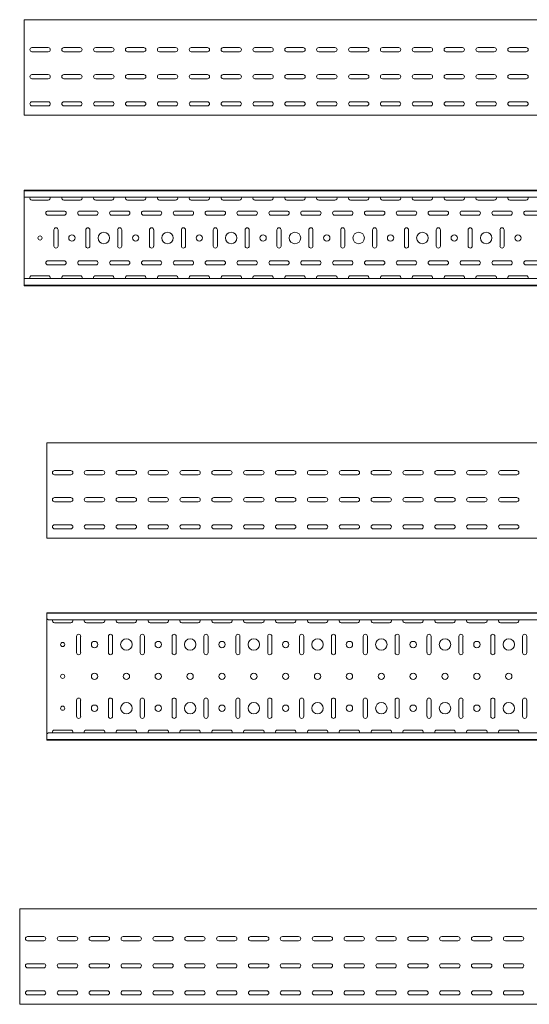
# Model space of a CAD drawing. Header units: millimetres. Extents: x -794 to 3872, y -6969 to -947.
# Tile 14 of 19: x 825 to 1625, y -2492 to -947. Entities that reach past the tile are written whole.
import ezdxf

# ---------------------------------------------------------------- set-up
doc = ezdxf.new("R2010")
doc.units = ezdxf.units.MM

msp = doc.modelspace()

# ---------------------------------------------------------------- linework, layer by layer
at = {"color": 7, "linetype": 'Continuous', "lineweight": 15}
for p, q in [((3832.4, -946.7), (832.4, -946.7)), ((832.4, -953.3), (832.4, -946.7)), ((832.4, -955.7), (832.4, -953.3)), ((832.4, -959.2), (832.4, -955.7)), ((832.4, -961), (832.4, -959.2)), ((832.4, -1094), (832.4, -961)), ((844.7, -990.4), (870.2, -990.4)), ((870.2, -996.9), (844.7, -996.9)), ((894.7, -990.4), (920.2, -990.4)), ((920.2, -996.9), (894.7, -996.9)), ((944.7, -990.4), (970.2, -990.4)), ((970.2, -996.9), (944.7, -996.9)), ((994.7, -990.4), (1020.2, -990.4)), ((1020.2, -996.9), (994.7, -996.9)), ((1044.7, -990.4), (1070.2, -990.4)), ((1070.2, -996.9), (1044.7, -996.9)), ((1094.7, -990.4), (1120.2, -990.4)), ((1120.2, -996.9), (1094.7, -996.9)), ((1144.7, -990.4), (1170.2, -990.4)), ((1170.2, -996.9), (1144.7, -996.9)), ((1194.7, -990.4), (1220.2, -990.4)), ((1220.2, -996.9), (1194.7, -996.9)), ((1244.7, -990.4), (1270.2, -990.4)), ((1270.2, -996.9), (1244.7, -996.9)), ((1294.7, -990.4), (1320.2, -990.4)), ((1320.2, -996.9), (1294.7, -996.9)), ((1344.7, -990.4), (1370.2, -990.4)), ((1370.2, -996.9), (1344.7, -996.9)), ((1394.7, -990.4), (1420.2, -990.4)), ((1420.2, -996.9), (1394.7, -996.9)), ((1444.7, -990.4), (1470.2, -990.4)), ((1470.2, -996.9), (1444.7, -996.9)), ((1494.7, -990.4), (1520.2, -990.4)), ((1520.2, -996.9), (1494.7, -996.9)), ((1544.7, -990.4), (1570.2, -990.4)), ((1570.2, -996.9), (1544.7, -996.9)), ((1594.7, -990.4), (1620.2, -990.4)), ((1620.2, -996.9), (1594.7, -996.9)), ((844.7, -1032.9), (870.2, -1032.9)), ((894.7, -1032.9), (920.2, -1032.9)), ((944.7, -1032.9), (970.2, -1032.9)), ((994.7, -1032.9), (1020.2, -1032.9)), ((1044.7, -1032.9), (1070.2, -1032.9)), ((1094.7, -1032.9), (1120.2, -1032.9)), ((1144.7, -1032.9), (1170.2, -1032.9)), ((1194.7, -1032.9), (1220.2, -1032.9)), ((1244.7, -1032.9), (1270.2, -1032.9)), ((1294.7, -1032.9), (1320.2, -1032.9)), ((1344.7, -1032.9), (1370.2, -1032.9)), ((1394.7, -1032.9), (1420.2, -1032.9)), ((1444.7, -1032.9), (1470.2, -1032.9)), ((1494.7, -1032.9), (1520.2, -1032.9)), ((1544.7, -1032.9), (1570.2, -1032.9)), ((1594.7, -1032.9), (1620.2, -1032.9)), ((870.2, -1039.4), (844.7, -1039.4)), ((920.2, -1039.4), (894.7, -1039.4)), ((970.2, -1039.4), (944.7, -1039.4)), ((1020.2, -1039.4), (994.7, -1039.4)), ((1070.2, -1039.4), (1044.7, -1039.4)), ((1120.2, -1039.4), (1094.7, -1039.4)), ((1170.2, -1039.4), (1144.7, -1039.4)), ((1220.2, -1039.4), (1194.7, -1039.4)), ((1270.2, -1039.4), (1244.7, -1039.4)), ((1320.2, -1039.4), (1294.7, -1039.4)), ((1370.2, -1039.4), (1344.7, -1039.4)), ((1420.2, -1039.4), (1394.7, -1039.4)), ((1470.2, -1039.4), (1444.7, -1039.4)), ((1520.2, -1039.4), (1494.7, -1039.4)), ((1570.2, -1039.4), (1544.7, -1039.4)), ((1620.2, -1039.4), (1594.7, -1039.4)), ((844.7, -1075.4), (870.2, -1075.4)), ((870.2, -1081.9), (844.7, -1081.9)), ((894.7, -1075.4), (920.2, -1075.4)), ((920.2, -1081.9), (894.7, -1081.9)), ((944.7, -1075.4), (970.2, -1075.4)), ((970.2, -1081.9), (944.7, -1081.9)), ((994.7, -1075.4), (1020.2, -1075.4)), ((1020.2, -1081.9), (994.7, -1081.9)), ((1044.7, -1075.4), (1070.2, -1075.4)), ((1070.2, -1081.9), (1044.7, -1081.9)), ((1094.7, -1075.4), (1120.2, -1075.4)), ((1120.2, -1081.9), (1094.7, -1081.9)), ((1144.7, -1075.4), (1170.2, -1075.4)), ((1170.2, -1081.9), (1144.7, -1081.9)), ((1194.7, -1075.4), (1220.2, -1075.4)), ((1220.2, -1081.9), (1194.7, -1081.9)), ((1244.7, -1075.4), (1270.2, -1075.4)), ((1270.2, -1081.9), (1244.7, -1081.9)), ((1294.7, -1075.4), (1320.2, -1075.4)), ((1320.2, -1081.9), (1294.7, -1081.9)), ((1344.7, -1075.4), (1370.2, -1075.4)), ((1370.2, -1081.9), (1344.7, -1081.9)), ((1394.7, -1075.4), (1420.2, -1075.4)), ((1420.2, -1081.9), (1394.7, -1081.9)), ((1444.7, -1075.4), (1470.2, -1075.4)), ((1470.2, -1081.9), (1444.7, -1081.9)), ((1494.7, -1075.4), (1520.2, -1075.4)), ((1520.2, -1081.9), (1494.7, -1081.9)), ((1544.7, -1075.4), (1570.2, -1075.4)), ((1570.2, -1081.9), (1544.7, -1081.9)), ((1594.7, -1075.4), (1620.2, -1075.4)), ((1620.2, -1081.9), (1594.7, -1081.9)), ((832.4, -1096.7), (832.4, -1094)), ((3832.4, -1096.7), (832.4, -1096.7)), ((3832.4, -1214.3), (832.4, -1214.3)), ((832.4, -1215.3), (832.4, -1214.3)), ((3832.4, -1215.3), (832.4, -1215.3)), ((832.4, -1223.7), (832.4, -1215.3)), ((832.4, -1225.5), (832.4, -1223.7)), ((3832.4, -1225.5), (832.4, -1225.5)), ((832.4, -1225.5), (832.4, -1353.1)), ((844.7, -1230), (870.2, -1230)), ((894.7, -1230), (920.2, -1230)), ((944.7, -1230), (970.2, -1230)), ((994.7, -1230), (1020.2, -1230)), ((1044.7, -1230), (1070.2, -1230)), ((1094.7, -1230), (1120.2, -1230)), ((1144.7, -1230), (1170.2, -1230)), ((1194.7, -1230), (1220.2, -1230)), ((1244.7, -1230), (1270.2, -1230)), ((1294.7, -1230), (1320.2, -1230)), ((1344.7, -1230), (1370.2, -1230)), ((1394.7, -1230), (1420.2, -1230)), ((1444.7, -1230), (1470.2, -1230)), ((1494.7, -1230), (1520.2, -1230)), ((1544.7, -1230), (1570.2, -1230)), ((1594.7, -1230), (1620.2, -1230)), ((895.2, -1247), (869.7, -1247)), ((945.2, -1247), (919.7, -1247)), ((995.2, -1247), (969.7, -1247)), ((1045.2, -1247), (1019.7, -1247)), ((1095.2, -1247), (1069.7, -1247)), ((1145.2, -1247), (1119.7, -1247)), ((1195.2, -1247), (1169.7, -1247)), ((1245.2, -1247), (1219.7, -1247)), ((1295.2, -1247), (1269.7, -1247)), ((1345.2, -1247), (1319.7, -1247)), ((1395.2, -1247), (1369.7, -1247)), ((1445.2, -1247), (1419.7, -1247)), ((1495.2, -1247), (1469.7, -1247)), ((1545.2, -1247), (1519.7, -1247)), ((1595.2, -1247), (1569.7, -1247)), ((1645.2, -1247), (1619.7, -1247)), ((869.7, -1253.5), (895.2, -1253.5)), ((919.7, -1253.5), (945.2, -1253.5)), ((969.7, -1253.5), (995.2, -1253.5)), ((1019.7, -1253.5), (1045.2, -1253.5)), ((1069.7, -1253.5), (1095.2, -1253.5)), ((1119.7, -1253.5), (1145.2, -1253.5)), ((1169.7, -1253.5), (1195.2, -1253.5)), ((1219.7, -1253.5), (1245.2, -1253.5)), ((1269.7, -1253.5), (1295.2, -1253.5)), ((1319.7, -1253.5), (1345.2, -1253.5)), ((1369.7, -1253.5), (1395.2, -1253.5)), ((1419.7, -1253.5), (1445.2, -1253.5)), ((1469.7, -1253.5), (1495.2, -1253.5)), ((1519.7, -1253.5), (1545.2, -1253.5)), ((1569.7, -1253.5), (1595.2, -1253.5)), ((1619.7, -1253.5), (1645.2, -1253.5)), ((879.2, -1276.5), (879.2, -1302)), ((885.7, -1302), (885.7, -1276.5)), ((929.2, -1276.5), (929.2, -1302)), ((935.7, -1302), (935.7, -1276.5)), ((979.2, -1276.5), (979.2, -1302)), ((985.7, -1302), (985.7, -1276.5)), ((1029.2, -1276.5), (1029.2, -1302)), ((1035.7, -1302), (1035.7, -1276.5)), ((1079.2, -1276.5), (1079.2, -1302)), ((1085.7, -1302), (1085.7, -1276.5)), ((1129.2, -1276.5), (1129.2, -1302)), ((1135.7, -1302), (1135.7, -1276.5)), ((1179.2, -1276.5), (1179.2, -1302)), ((1185.7, -1302), (1185.7, -1276.5)), ((1229.2, -1276.5), (1229.2, -1302)), ((1235.7, -1302), (1235.7, -1276.5)), ((1279.2, -1276.5), (1279.2, -1302)), ((1285.7, -1302), (1285.7, -1276.5)), ((1329.2, -1276.5), (1329.2, -1302)), ((1335.7, -1302), (1335.7, -1276.5)), ((1379.2, -1276.5), (1379.2, -1302)), ((1385.7, -1302), (1385.7, -1276.5)), ((1429.2, -1276.5), (1429.2, -1302)), ((1435.7, -1302), (1435.7, -1276.5)), ((1479.2, -1276.5), (1479.2, -1302)), ((1485.7, -1302), (1485.7, -1276.5)), ((1529.2, -1276.5), (1529.2, -1302)), ((1535.7, -1302), (1535.7, -1276.5)), ((1579.2, -1276.5), (1579.2, -1302)), ((1585.7, -1302), (1585.7, -1276.5)), ((895.2, -1325), (869.7, -1325)), ((945.2, -1325), (919.7, -1325)), ((995.2, -1325), (969.7, -1325)), ((1045.2, -1325), (1019.7, -1325)), ((1095.2, -1325), (1069.7, -1325)), ((1145.2, -1325), (1119.7, -1325)), ((1195.2, -1325), (1169.7, -1325)), ((1245.2, -1325), (1219.7, -1325)), ((1295.2, -1325), (1269.7, -1325)), ((1345.2, -1325), (1319.7, -1325)), ((1395.2, -1325), (1369.7, -1325)), ((1445.2, -1325), (1419.7, -1325)), ((1495.2, -1325), (1469.7, -1325)), ((1545.2, -1325), (1519.7, -1325)), ((1595.2, -1325), (1569.7, -1325)), ((1645.2, -1325), (1619.7, -1325)), ((869.7, -1331.5), (895.2, -1331.5)), ((919.7, -1331.5), (945.2, -1331.5)), ((969.7, -1331.5), (995.2, -1331.5)), ((1019.7, -1331.5), (1045.2, -1331.5)), ((1069.7, -1331.5), (1095.2, -1331.5)), ((1119.7, -1331.5), (1145.2, -1331.5)), ((1169.7, -1331.5), (1195.2, -1331.5)), ((1219.7, -1331.5), (1245.2, -1331.5)), ((1269.7, -1331.5), (1295.2, -1331.5)), ((1319.7, -1331.5), (1345.2, -1331.5)), ((1369.7, -1331.5), (1395.2, -1331.5)), ((1419.7, -1331.5), (1445.2, -1331.5)), ((1469.7, -1331.5), (1495.2, -1331.5)), ((1519.7, -1331.5), (1545.2, -1331.5)), ((1569.7, -1331.5), (1595.2, -1331.5)), ((1619.7, -1331.5), (1645.2, -1331.5)), ((3832.4, -1353.1), (832.4, -1353.1)), ((832.4, -1354.8), (832.4, -1353.1)), ((832.4, -1363.3), (832.4, -1354.8)), ((870.2, -1348.5), (844.7, -1348.5)), ((920.2, -1348.5), (894.7, -1348.5)), ((970.2, -1348.5), (944.7, -1348.5)), ((1020.2, -1348.5), (994.7, -1348.5)), ((1070.2, -1348.5), (1044.7, -1348.5)), ((1120.2, -1348.5), (1094.7, -1348.5)), ((1170.2, -1348.5), (1144.7, -1348.5)), ((1220.2, -1348.5), (1194.7, -1348.5)), ((1270.2, -1348.5), (1244.7, -1348.5)), ((1320.2, -1348.5), (1294.7, -1348.5)), ((1370.2, -1348.5), (1344.7, -1348.5)), ((1420.2, -1348.5), (1394.7, -1348.5)), ((1470.2, -1348.5), (1444.7, -1348.5)), ((1520.2, -1348.5), (1494.7, -1348.5)), ((1570.2, -1348.5), (1544.7, -1348.5)), ((1620.2, -1348.5), (1594.7, -1348.5)), ((832.4, -1363.3), (3832.4, -1363.3)), ((832.4, -1364.3), (832.4, -1363.3)), ((3832.4, -1364.3), (832.4, -1364.3)), ((3867.9, -1610.7), (867.9, -1610.7)), ((867.9, -1617.3), (867.9, -1610.7)), ((867.9, -1619.7), (867.9, -1617.3)), ((867.9, -1623.3), (867.9, -1619.7)), ((867.9, -1625), (867.9, -1623.3)), ((867.9, -1758), (867.9, -1625)), ((880.1, -1654.4), (905.6, -1654.4)), ((905.6, -1660.9), (880.1, -1660.9)), ((930.1, -1654.4), (955.6, -1654.4)), ((955.6, -1660.9), (930.1, -1660.9)), ((980.1, -1654.4), (1005.6, -1654.4)), ((1005.6, -1660.9), (980.1, -1660.9)), ((1030.1, -1654.4), (1055.6, -1654.4)), ((1055.6, -1660.9), (1030.1, -1660.9)), ((1080.1, -1654.4), (1105.6, -1654.4)), ((1105.6, -1660.9), (1080.1, -1660.9)), ((1130.1, -1654.4), (1155.6, -1654.4)), ((1155.6, -1660.9), (1130.1, -1660.9)), ((1180.1, -1654.4), (1205.6, -1654.4)), ((1205.6, -1660.9), (1180.1, -1660.9)), ((1230.1, -1654.4), (1255.6, -1654.4)), ((1255.6, -1660.9), (1230.1, -1660.9)), ((1280.1, -1654.4), (1305.6, -1654.4)), ((1305.6, -1660.9), (1280.1, -1660.9)), ((1330.1, -1654.4), (1355.6, -1654.4)), ((1355.6, -1660.9), (1330.1, -1660.9)), ((1380.1, -1654.4), (1405.6, -1654.4)), ((1405.6, -1660.9), (1380.1, -1660.9)), ((1430.1, -1654.4), (1455.6, -1654.4)), ((1455.6, -1660.9), (1430.1, -1660.9)), ((1480.1, -1654.4), (1505.6, -1654.4)), ((1505.6, -1660.9), (1480.1, -1660.9)), ((1530.1, -1654.4), (1555.6, -1654.4)), ((1555.6, -1660.9), (1530.1, -1660.9)), ((1580.1, -1654.4), (1605.6, -1654.4)), ((1605.6, -1660.9), (1580.1, -1660.9)), ((880.1, -1696.9), (905.6, -1696.9)), ((930.1, -1696.9), (955.6, -1696.9)), ((980.1, -1696.9), (1005.6, -1696.9)), ((1030.1, -1696.9), (1055.6, -1696.9)), ((1080.1, -1696.9), (1105.6, -1696.9)), ((1130.1, -1696.9), (1155.6, -1696.9)), ((1180.1, -1696.9), (1205.6, -1696.9)), ((1230.1, -1696.9), (1255.6, -1696.9)), ((1280.1, -1696.9), (1305.6, -1696.9)), ((1330.1, -1696.9), (1355.6, -1696.9)), ((1380.1, -1696.9), (1405.6, -1696.9)), ((1430.1, -1696.9), (1455.6, -1696.9)), ((1480.1, -1696.9), (1505.6, -1696.9)), ((1530.1, -1696.9), (1555.6, -1696.9)), ((1580.1, -1696.9), (1605.6, -1696.9)), ((905.6, -1703.4), (880.1, -1703.4)), ((955.6, -1703.4), (930.1, -1703.4)), ((1005.6, -1703.4), (980.1, -1703.4)), ((1055.6, -1703.4), (1030.1, -1703.4)), ((1105.6, -1703.4), (1080.1, -1703.4)), ((1155.6, -1703.4), (1130.1, -1703.4)), ((1205.6, -1703.4), (1180.1, -1703.4)), ((1255.6, -1703.4), (1230.1, -1703.4)), ((1305.6, -1703.4), (1280.1, -1703.4)), ((1355.6, -1703.4), (1330.1, -1703.4)), ((1405.6, -1703.4), (1380.1, -1703.4)), ((1455.6, -1703.4), (1430.1, -1703.4)), ((1505.6, -1703.4), (1480.1, -1703.4)), ((1555.6, -1703.4), (1530.1, -1703.4)), ((1605.6, -1703.4), (1580.1, -1703.4)), ((880.1, -1739.4), (905.6, -1739.4)), ((905.6, -1745.9), (880.1, -1745.9)), ((930.1, -1739.4), (955.6, -1739.4)), ((955.6, -1745.9), (930.1, -1745.9)), ((980.1, -1739.4), (1005.6, -1739.4)), ((1005.6, -1745.9), (980.1, -1745.9)), ((1030.1, -1739.4), (1055.6, -1739.4)), ((1055.6, -1745.9), (1030.1, -1745.9)), ((1080.1, -1739.4), (1105.6, -1739.4)), ((1105.6, -1745.9), (1080.1, -1745.9)), ((1130.1, -1739.4), (1155.6, -1739.4)), ((1155.6, -1745.9), (1130.1, -1745.9)), ((1180.1, -1739.4), (1205.6, -1739.4)), ((1205.6, -1745.9), (1180.1, -1745.9)), ((1230.1, -1739.4), (1255.6, -1739.4)), ((1255.6, -1745.9), (1230.1, -1745.9)), ((1280.1, -1739.4), (1305.6, -1739.4)), ((1305.6, -1745.9), (1280.1, -1745.9)), ((1330.1, -1739.4), (1355.6, -1739.4)), ((1355.6, -1745.9), (1330.1, -1745.9)), ((1380.1, -1739.4), (1405.6, -1739.4)), ((1405.6, -1745.9), (1380.1, -1745.9)), ((1430.1, -1739.4), (1455.6, -1739.4)), ((1455.6, -1745.9), (1430.1, -1745.9)), ((1480.1, -1739.4), (1505.6, -1739.4)), ((1505.6, -1745.9), (1480.1, -1745.9)), ((1530.1, -1739.4), (1555.6, -1739.4)), ((1555.6, -1745.9), (1530.1, -1745.9)), ((1580.1, -1739.4), (1605.6, -1739.4)), ((1605.6, -1745.9), (1580.1, -1745.9)), ((867.9, -1760.7), (867.9, -1758)), ((3867.9, -1760.7), (867.9, -1760.7)), ((3867.9, -1877.5), (867.9, -1877.5)), ((867.9, -1878.5), (867.9, -1877.5)), ((3867.9, -1878.5), (867.9, -1878.5)), ((867.9, -1886.9), (867.9, -1878.5)), ((867.9, -1887.3), (867.9, -1886.9)), ((867.9, -1887.3), (870.9, -1888.7)), ((867.9, -1887.3), (867.9, -2067.7)), ((3864.9, -1888.7), (870.9, -1888.7)), ((880.1, -1893.2), (905.6, -1893.2)), ((930.1, -1893.2), (955.6, -1893.2)), ((980.1, -1893.2), (1005.6, -1893.2)), ((1030.1, -1893.2), (1055.6, -1893.2)), ((1080.1, -1893.2), (1105.6, -1893.2)), ((1130.1, -1893.2), (1155.6, -1893.2)), ((1180.1, -1893.2), (1205.6, -1893.2)), ((1230.1, -1893.2), (1255.6, -1893.2)), ((1280.1, -1893.2), (1305.6, -1893.2)), ((1330.1, -1893.2), (1355.6, -1893.2)), ((1380.1, -1893.2), (1405.6, -1893.2)), ((1430.1, -1893.2), (1455.6, -1893.2)), ((1480.1, -1893.2), (1505.6, -1893.2)), ((1530.1, -1893.2), (1555.6, -1893.2)), ((1580.1, -1893.2), (1605.6, -1893.2)), ((914.6, -1914.7), (914.6, -1940.2)), ((921.1, -1940.2), (921.1, -1914.7)), ((964.6, -1914.7), (964.6, -1940.2)), ((971.1, -1940.2), (971.1, -1914.7)), ((1014.6, -1914.7), (1014.6, -1940.2)), ((1021.1, -1940.2), (1021.1, -1914.7)), ((1064.6, -1914.7), (1064.6, -1940.2)), ((1071.1, -1940.2), (1071.1, -1914.7)), ((1114.6, -1914.7), (1114.6, -1940.2)), ((1121.1, -1940.2), (1121.1, -1914.7)), ((1164.6, -1914.7), (1164.6, -1940.2)), ((1171.1, -1940.2), (1171.1, -1914.7)), ((1214.6, -1914.7), (1214.6, -1940.2)), ((1221.1, -1940.2), (1221.1, -1914.7)), ((1264.6, -1914.7), (1264.6, -1940.2)), ((1271.1, -1940.2), (1271.1, -1914.7)), ((1314.6, -1914.7), (1314.6, -1940.2)), ((1321.1, -1940.2), (1321.1, -1914.7)), ((1364.6, -1914.7), (1364.6, -1940.2)), ((1371.1, -1940.2), (1371.1, -1914.7)), ((1414.6, -1914.7), (1414.6, -1940.2)), ((1421.1, -1940.2), (1421.1, -1914.7)), ((1464.6, -1914.7), (1464.6, -1940.2)), ((1471.1, -1940.2), (1471.1, -1914.7)), ((1514.6, -1914.7), (1514.6, -1940.2)), ((1521.1, -1940.2), (1521.1, -1914.7)), ((1564.6, -1914.7), (1564.6, -1940.2)), ((1571.1, -1940.2), (1571.1, -1914.7)), ((1614.6, -1914.7), (1614.6, -1940.2)), ((1621.1, -1940.2), (1621.1, -1914.7)), ((914.6, -2014.7), (914.6, -2040.2)), ((921.1, -2040.2), (921.1, -2014.7)), ((964.6, -2014.7), (964.6, -2040.2)), ((971.1, -2040.2), (971.1, -2014.7)), ((1014.6, -2014.7), (1014.6, -2040.2)), ((1021.1, -2040.2), (1021.1, -2014.7)), ((1064.6, -2014.7), (1064.6, -2040.2)), ((1071.1, -2040.2), (1071.1, -2014.7)), ((1114.6, -2014.7), (1114.6, -2040.2)), ((1121.1, -2040.2), (1121.1, -2014.7)), ((1164.6, -2014.7), (1164.6, -2040.2)), ((1171.1, -2040.2), (1171.1, -2014.7)), ((1214.6, -2014.7), (1214.6, -2040.2)), ((1221.1, -2040.2), (1221.1, -2014.7)), ((1264.6, -2014.7), (1264.6, -2040.2)), ((1271.1, -2040.2), (1271.1, -2014.7)), ((1314.6, -2014.7), (1314.6, -2040.2)), ((1321.1, -2040.2), (1321.1, -2014.7)), ((1364.6, -2014.7), (1364.6, -2040.2)), ((1371.1, -2040.2), (1371.1, -2014.7)), ((1414.6, -2014.7), (1414.6, -2040.2)), ((1421.1, -2040.2), (1421.1, -2014.7)), ((1464.6, -2014.7), (1464.6, -2040.2)), ((1471.1, -2040.2), (1471.1, -2014.7)), ((1514.6, -2014.7), (1514.6, -2040.2)), ((1521.1, -2040.2), (1521.1, -2014.7)), ((1564.6, -2014.7), (1564.6, -2040.2)), ((1571.1, -2040.2), (1571.1, -2014.7)), ((1614.6, -2014.7), (1614.6, -2040.2)), ((1621.1, -2040.2), (1621.1, -2014.7)), ((870.9, -2066.3), (867.9, -2067.7)), ((867.9, -2068), (867.9, -2067.7)), ((867.9, -2076.5), (867.9, -2068)), ((3864.9, -2066.3), (870.9, -2066.3)), ((905.6, -2061.7), (880.1, -2061.7)), ((955.6, -2061.7), (930.1, -2061.7)), ((1005.6, -2061.7), (980.1, -2061.7)), ((1055.6, -2061.7), (1030.1, -2061.7)), ((1105.6, -2061.7), (1080.1, -2061.7)), ((1155.6, -2061.7), (1130.1, -2061.7)), ((1205.6, -2061.7), (1180.1, -2061.7)), ((1255.6, -2061.7), (1230.1, -2061.7)), ((1305.6, -2061.7), (1280.1, -2061.7)), ((1355.6, -2061.7), (1330.1, -2061.7)), ((1405.6, -2061.7), (1380.1, -2061.7)), ((1455.6, -2061.7), (1430.1, -2061.7)), ((1505.6, -2061.7), (1480.1, -2061.7)), ((1555.6, -2061.7), (1530.1, -2061.7)), ((1605.6, -2061.7), (1580.1, -2061.7)), ((867.9, -2076.5), (3867.9, -2076.5)), ((867.9, -2077.5), (867.9, -2076.5)), ((3867.9, -2077.5), (867.9, -2077.5)), ((3825.5, -2342.3), (825.5, -2342.3)), ((825.5, -2348.9), (825.5, -2342.3)), ((825.5, -2351.3), (825.5, -2348.9)), ((825.5, -2354.8), (825.5, -2351.3)), ((825.5, -2356.6), (825.5, -2354.8)), ((825.5, -2489.6), (825.5, -2356.6)), ((837.7, -2386), (863.2, -2386)), ((863.2, -2392.5), (837.7, -2392.5)), ((887.7, -2386), (913.2, -2386)), ((913.2, -2392.5), (887.7, -2392.5)), ((937.7, -2386), (963.2, -2386)), ((963.2, -2392.5), (937.7, -2392.5)), ((987.7, -2386), (1013.2, -2386)), ((1013.2, -2392.5), (987.7, -2392.5)), ((1037.7, -2386), (1063.2, -2386)), ((1063.2, -2392.5), (1037.7, -2392.5)), ((1087.7, -2386), (1113.2, -2386)), ((1113.2, -2392.5), (1087.7, -2392.5)), ((1137.7, -2386), (1163.2, -2386)), ((1163.2, -2392.5), (1137.7, -2392.5)), ((1187.7, -2386), (1213.2, -2386)), ((1213.2, -2392.5), (1187.7, -2392.5)), ((1237.7, -2386), (1263.2, -2386)), ((1263.2, -2392.5), (1237.7, -2392.5)), ((1287.7, -2386), (1313.2, -2386)), ((1313.2, -2392.5), (1287.7, -2392.5)), ((1337.7, -2386), (1363.2, -2386)), ((1363.2, -2392.5), (1337.7, -2392.5)), ((1387.7, -2386), (1413.2, -2386)), ((1413.2, -2392.5), (1387.7, -2392.5)), ((1437.7, -2386), (1463.2, -2386)), ((1463.2, -2392.5), (1437.7, -2392.5)), ((1487.7, -2386), (1513.2, -2386)), ((1513.2, -2392.5), (1487.7, -2392.5)), ((1537.7, -2386), (1563.2, -2386)), ((1563.2, -2392.5), (1537.7, -2392.5)), ((1587.7, -2386), (1613.2, -2386)), ((1613.2, -2392.5), (1587.7, -2392.5)), ((837.7, -2428.5), (863.2, -2428.5)), ((863.2, -2435), (837.7, -2435)), ((887.7, -2428.5), (913.2, -2428.5)), ((913.2, -2435), (887.7, -2435)), ((937.7, -2428.5), (963.2, -2428.5)), ((963.2, -2435), (937.7, -2435)), ((987.7, -2428.5), (1013.2, -2428.5)), ((1013.2, -2435), (987.7, -2435)), ((1037.7, -2428.5), (1063.2, -2428.5)), ((1063.2, -2435), (1037.7, -2435)), ((1087.7, -2428.5), (1113.2, -2428.5)), ((1113.2, -2435), (1087.7, -2435)), ((1137.7, -2428.5), (1163.2, -2428.5)), ((1163.2, -2435), (1137.7, -2435)), ((1187.7, -2428.5), (1213.2, -2428.5)), ((1213.2, -2435), (1187.7, -2435)), ((1237.7, -2428.5), (1263.2, -2428.5)), ((1263.2, -2435), (1237.7, -2435)), ((1287.7, -2428.5), (1313.2, -2428.5)), ((1313.2, -2435), (1287.7, -2435)), ((1337.7, -2428.5), (1363.2, -2428.5)), ((1363.2, -2435), (1337.7, -2435)), ((1387.7, -2428.5), (1413.2, -2428.5)), ((1413.2, -2435), (1387.7, -2435)), ((1437.7, -2428.5), (1463.2, -2428.5)), ((1463.2, -2435), (1437.7, -2435)), ((1487.7, -2428.5), (1513.2, -2428.5)), ((1513.2, -2435), (1487.7, -2435)), ((1537.7, -2428.5), (1563.2, -2428.5)), ((1563.2, -2435), (1537.7, -2435)), ((1587.7, -2428.5), (1613.2, -2428.5)), ((1613.2, -2435), (1587.7, -2435)), ((837.7, -2471), (863.2, -2471)), ((887.7, -2471), (913.2, -2471)), ((937.7, -2471), (963.2, -2471)), ((987.7, -2471), (1013.2, -2471)), ((1037.7, -2471), (1063.2, -2471)), ((1087.7, -2471), (1113.2, -2471)), ((1137.7, -2471), (1163.2, -2471)), ((1187.7, -2471), (1213.2, -2471)), ((1237.7, -2471), (1263.2, -2471)), ((1287.7, -2471), (1313.2, -2471)), ((1337.7, -2471), (1363.2, -2471)), ((1387.7, -2471), (1413.2, -2471)), ((1437.7, -2471), (1463.2, -2471)), ((1487.7, -2471), (1513.2, -2471)), ((1537.7, -2471), (1563.2, -2471)), ((1587.7, -2471), (1613.2, -2471)), ((863.2, -2477.5), (837.7, -2477.5)), ((913.2, -2477.5), (887.7, -2477.5)), ((963.2, -2477.5), (937.7, -2477.5)), ((1013.2, -2477.5), (987.7, -2477.5)), ((1063.2, -2477.5), (1037.7, -2477.5)), ((1113.2, -2477.5), (1087.7, -2477.5)), ((1163.2, -2477.5), (1137.7, -2477.5)), ((1213.2, -2477.5), (1187.7, -2477.5)), ((1263.2, -2477.5), (1237.7, -2477.5)), ((1313.2, -2477.5), (1287.7, -2477.5)), ((1363.2, -2477.5), (1337.7, -2477.5)), ((1413.2, -2477.5), (1387.7, -2477.5)), ((1463.2, -2477.5), (1437.7, -2477.5)), ((1513.2, -2477.5), (1487.7, -2477.5)), ((1563.2, -2477.5), (1537.7, -2477.5)), ((1613.2, -2477.5), (1587.7, -2477.5)), ((825.5, -2492.3), (825.5, -2489.6)), ((3825.5, -2492.3), (825.5, -2492.3))]:
    msp.add_line(p, q, dxfattribs=at)
for centre, radius in [((957.4, -1289.3), 9), ((1057.4, -1289.3), 9), ((1157.4, -1289.3), 9), ((1257.4, -1289.3), 9), ((1357.4, -1289.3), 9), ((1457.4, -1289.3), 9), ((1557.4, -1289.3), 9), ((857.4, -1289.3), 3.25), ((907.4, -1289.3), 5), ((1007.4, -1289.3), 5), ((1107.4, -1289.3), 5), ((1207.4, -1289.3), 5), ((1307.4, -1289.3), 5), ((1407.4, -1289.3), 5), ((1507.4, -1289.3), 5), ((1607.4, -1289.3), 5), ((892.9, -1927.5), 3.25), ((942.9, -1927.5), 5), ((992.9, -1927.5), 9), ((1042.9, -1927.5), 5), ((1092.9, -1927.5), 9), ((1142.9, -1927.5), 5), ((1192.9, -1927.5), 9), ((1242.9, -1927.5), 5), ((1292.9, -1927.5), 9), ((1342.9, -1927.5), 5), ((1392.9, -1927.5), 9), ((1442.9, -1927.5), 5), ((1492.9, -1927.5), 9), ((1542.9, -1927.5), 5), ((1592.9, -1927.5), 9), ((892.9, -1977.5), 3.25), ((942.9, -1977.5), 5), ((992.9, -1977.5), 5), ((1042.9, -1977.5), 5), ((1092.9, -1977.5), 5), ((1142.9, -1977.5), 5), ((1192.9, -1977.5), 5), ((1242.9, -1977.5), 5), ((1292.9, -1977.5), 5), ((1342.9, -1977.5), 5), ((1392.9, -1977.5), 5), ((1442.9, -1977.5), 5), ((1492.9, -1977.5), 5), ((1542.9, -1977.5), 5), ((1592.9, -1977.5), 5), ((892.9, -2027.5), 3.25), ((942.9, -2027.5), 5), ((992.9, -2027.5), 9), ((1042.9, -2027.5), 5), ((1092.9, -2027.5), 9), ((1142.9, -2027.5), 5), ((1192.9, -2027.5), 9), ((1242.9, -2027.5), 5), ((1292.9, -2027.5), 9), ((1342.9, -2027.5), 5), ((1392.9, -2027.5), 9), ((1442.9, -2027.5), 5), ((1492.9, -2027.5), 9), ((1542.9, -2027.5), 5), ((1592.9, -2027.5), 9)]:
    msp.add_circle(centre, radius, dxfattribs=at)
for centre, start, end in [((844.7, -993.7), 90, 270), ((870.2, -993.7), 270, 90), ((894.7, -993.7), 90, 270), ((920.2, -993.7), 270, 90), ((944.7, -993.7), 90, 270), ((970.2, -993.7), 270, 90), ((994.7, -993.7), 90, 270), ((1020.2, -993.7), 270, 90), ((1044.7, -993.7), 90, 270), ((1070.2, -993.7), 270, 90), ((1094.7, -993.7), 90, 270), ((1120.2, -993.7), 270, 90), ((1144.7, -993.7), 90, 270), ((1170.2, -993.7), 270, 90), ((1194.7, -993.7), 90, 270), ((1220.2, -993.7), 270, 90), ((1244.7, -993.7), 90, 270), ((1270.2, -993.7), 270, 90), ((1294.7, -993.7), 90, 270), ((1320.2, -993.7), 270, 90), ((1344.7, -993.7), 90, 270), ((1370.2, -993.7), 270, 90), ((1394.7, -993.7), 90, 270), ((1420.2, -993.7), 270, 90), ((1444.7, -993.7), 90, 270), ((1470.2, -993.7), 270, 90), ((1494.7, -993.7), 90, 270), ((1520.2, -993.7), 270, 90), ((1544.7, -993.7), 90, 270), ((1570.2, -993.7), 270, 90), ((1594.7, -993.7), 90, 270), ((1620.2, -993.7), 270, 90), ((844.7, -1036.2), 90, 270), ((870.2, -1036.2), 270, 90), ((894.7, -1036.2), 90, 270), ((920.2, -1036.2), 270, 90), ((944.7, -1036.2), 90, 270), ((970.2, -1036.2), 270, 90), ((994.7, -1036.2), 90, 270), ((1020.2, -1036.2), 270, 90), ((1044.7, -1036.2), 90, 270), ((1070.2, -1036.2), 270, 90), ((1094.7, -1036.2), 90, 270), ((1120.2, -1036.2), 270, 90), ((1144.7, -1036.2), 90, 270), ((1170.2, -1036.2), 270, 90), ((1194.7, -1036.2), 90, 270), ((1220.2, -1036.2), 270, 90), ((1244.7, -1036.2), 90, 270), ((1270.2, -1036.2), 270, 90), ((1294.7, -1036.2), 90, 270), ((1320.2, -1036.2), 270, 90), ((1344.7, -1036.2), 90, 270), ((1370.2, -1036.2), 270, 90), ((1394.7, -1036.2), 90, 270), ((1420.2, -1036.2), 270, 90), ((1444.7, -1036.2), 90, 270), ((1470.2, -1036.2), 270, 90), ((1494.7, -1036.2), 90, 270), ((1520.2, -1036.2), 270, 90), ((1544.7, -1036.2), 90, 270), ((1570.2, -1036.2), 270, 90), ((1594.7, -1036.2), 90, 270), ((1620.2, -1036.2), 270, 90), ((844.7, -1078.7), 90, 270), ((870.2, -1078.7), 270, 90), ((894.7, -1078.7), 90, 270), ((920.2, -1078.7), 270, 90), ((944.7, -1078.7), 90, 270), ((970.2, -1078.7), 270, 90), ((994.7, -1078.7), 90, 270), ((1020.2, -1078.7), 270, 90), ((1044.7, -1078.7), 90, 270), ((1070.2, -1078.7), 270, 90), ((1094.7, -1078.7), 90, 270), ((1120.2, -1078.7), 270, 90), ((1144.7, -1078.7), 90, 270), ((1170.2, -1078.7), 270, 90), ((1194.7, -1078.7), 90, 270), ((1220.2, -1078.7), 270, 90), ((1244.7, -1078.7), 90, 270), ((1270.2, -1078.7), 270, 90), ((1294.7, -1078.7), 90, 270), ((1320.2, -1078.7), 270, 90), ((1344.7, -1078.7), 90, 270), ((1370.2, -1078.7), 270, 90), ((1394.7, -1078.7), 90, 270), ((1420.2, -1078.7), 270, 90), ((1444.7, -1078.7), 90, 270), ((1470.2, -1078.7), 270, 90), ((1494.7, -1078.7), 90, 270), ((1520.2, -1078.7), 270, 90), ((1544.7, -1078.7), 90, 270), ((1570.2, -1078.7), 270, 90), ((1594.7, -1078.7), 90, 270), ((1620.2, -1078.7), 270, 90), ((844.7, -1226.8), 156.6479, 270), ((870.2, -1226.8), 270, 23.3521), ((894.7, -1226.8), 156.6479, 270), ((920.2, -1226.8), 270, 23.3521), ((944.7, -1226.8), 156.6479, 270), ((970.2, -1226.8), 270, 23.3521), ((994.7, -1226.8), 156.6479, 270), ((1020.2, -1226.8), 270, 23.3521), ((1044.7, -1226.8), 156.6479, 270), ((1070.2, -1226.8), 270, 23.3521), ((1094.7, -1226.8), 156.6479, 270), ((1120.2, -1226.8), 270, 23.3521), ((1144.7, -1226.8), 156.6479, 270), ((1170.2, -1226.8), 270, 23.3521), ((1194.7, -1226.8), 156.6479, 270), ((1220.2, -1226.8), 270, 23.3521), ((1244.7, -1226.8), 156.6479, 270), ((1270.2, -1226.8), 270, 23.3521), ((1294.7, -1226.8), 156.6479, 270), ((1320.2, -1226.8), 270, 23.3521), ((1344.7, -1226.8), 156.6479, 270), ((1370.2, -1226.8), 270, 23.3521), ((1394.7, -1226.8), 156.6479, 270), ((1420.2, -1226.8), 270, 23.3521), ((1444.7, -1226.8), 156.6479, 270), ((1470.2, -1226.8), 270, 23.3521), ((1494.7, -1226.8), 156.6479, 270), ((1520.2, -1226.8), 270, 23.3521), ((1544.7, -1226.8), 156.6479, 270), ((1570.2, -1226.8), 270, 23.3521), ((1594.7, -1226.8), 156.6479, 270), ((1620.2, -1226.8), 270, 23.3521), ((869.7, -1250.3), 90, 270), ((895.2, -1250.3), 270, 90), ((919.7, -1250.3), 90, 270), ((945.2, -1250.3), 270, 90), ((969.7, -1250.3), 90, 270), ((995.2, -1250.3), 270, 90), ((1019.7, -1250.3), 90, 270), ((1045.2, -1250.3), 270, 90), ((1069.7, -1250.3), 90, 270), ((1095.2, -1250.3), 270, 90), ((1119.7, -1250.3), 90, 270), ((1145.2, -1250.3), 270, 90), ((1169.7, -1250.3), 90, 270), ((1195.2, -1250.3), 270, 90), ((1219.7, -1250.3), 90, 270), ((1245.2, -1250.3), 270, 90), ((1269.7, -1250.3), 90, 270), ((1295.2, -1250.3), 270, 90), ((1319.7, -1250.3), 90, 270), ((1345.2, -1250.3), 270, 90), ((1369.7, -1250.3), 90, 270), ((1395.2, -1250.3), 270, 90), ((1419.7, -1250.3), 90, 270), ((1445.2, -1250.3), 270, 90), ((1469.7, -1250.3), 90, 270), ((1495.2, -1250.3), 270, 90), ((1519.7, -1250.3), 90, 270), ((1545.2, -1250.3), 270, 90), ((1569.7, -1250.3), 90, 270), ((1595.2, -1250.3), 270, 90), ((1619.7, -1250.3), 90, 270), ((882.4, -1276.5), 360, 180), ((932.4, -1276.5), 0, 180), ((982.4, -1276.5), 360, 180), ((1032.4, -1276.5), 0, 180), ((1082.4, -1276.5), 360, 180), ((1132.4, -1276.5), 0, 180), ((1182.4, -1276.5), 360, 180), ((1232.4, -1276.5), 0, 180), ((1282.4, -1276.5), 360, 180), ((1332.4, -1276.5), 0, 180), ((1382.4, -1276.5), 360, 180), ((1432.4, -1276.5), 0, 180), ((1482.4, -1276.5), 360, 180), ((1532.4, -1276.5), 0, 180), ((1582.4, -1276.5), 360, 180), ((882.4, -1302), 180, 0), ((932.4, -1302), 180, 0), ((982.4, -1302), 180, 0), ((1032.4, -1302), 180, 0), ((1082.4, -1302), 180, 0), ((1132.4, -1302), 180, 0), ((1182.4, -1302), 180, 0), ((1232.4, -1302), 180, 0), ((1282.4, -1302), 180, 0), ((1332.4, -1302), 180, 0), ((1382.4, -1302), 180, 0), ((1432.4, -1302), 180, 0), ((1482.4, -1302), 180, 0), ((1532.4, -1302), 180, 0), ((1582.4, -1302), 180, 0), ((869.7, -1328.3), 90, 270), ((895.2, -1328.3), 270, 90), ((919.7, -1328.3), 90, 270), ((945.2, -1328.3), 270, 90), ((969.7, -1328.3), 90, 270), ((995.2, -1328.3), 270, 90), ((1019.7, -1328.3), 90, 270), ((1045.2, -1328.3), 270, 90), ((1069.7, -1328.3), 90, 270), ((1095.2, -1328.3), 270, 90), ((1119.7, -1328.3), 90, 270), ((1145.2, -1328.3), 270, 90), ((1169.7, -1328.3), 90, 270), ((1195.2, -1328.3), 270, 90), ((1219.7, -1328.3), 90, 270), ((1245.2, -1328.3), 270, 90), ((1269.7, -1328.3), 90, 270), ((1295.2, -1328.3), 270, 90), ((1319.7, -1328.3), 90, 270), ((1345.2, -1328.3), 270, 90), ((1369.7, -1328.3), 90, 270), ((1395.2, -1328.3), 270, 90), ((1419.7, -1328.3), 90, 270), ((1445.2, -1328.3), 270, 90), ((1469.7, -1328.3), 90, 270), ((1495.2, -1328.3), 270, 90), ((1519.7, -1328.3), 90, 270), ((1545.2, -1328.3), 270, 90), ((1569.7, -1328.3), 90, 270), ((1595.2, -1328.3), 270, 90), ((1619.7, -1328.3), 90, 270), ((844.7, -1351.8), 90, 203.3521), ((870.2, -1351.8), 336.6479, 90), ((894.7, -1351.8), 90, 203.3521), ((920.2, -1351.8), 336.6479, 90), ((944.7, -1351.8), 90, 203.3521), ((970.2, -1351.8), 336.6479, 90), ((994.7, -1351.8), 90, 203.3521), ((1020.2, -1351.8), 336.6479, 90), ((1044.7, -1351.8), 90, 203.3521), ((1070.2, -1351.8), 336.6479, 90), ((1094.7, -1351.8), 90, 203.3521), ((1120.2, -1351.8), 336.6479, 90), ((1144.7, -1351.8), 90, 203.3521), ((1170.2, -1351.8), 336.6479, 90), ((1194.7, -1351.8), 90, 203.3521), ((1220.2, -1351.8), 336.6479, 90), ((1244.7, -1351.8), 90, 203.3521), ((1270.2, -1351.8), 336.6479, 90), ((1294.7, -1351.8), 90, 203.3521), ((1320.2, -1351.8), 336.6479, 90), ((1344.7, -1351.8), 90, 203.3521), ((1370.2, -1351.8), 336.6479, 90), ((1394.7, -1351.8), 90, 203.3521), ((1420.2, -1351.8), 336.6479, 90), ((1444.7, -1351.8), 90, 203.3521), ((1470.2, -1351.8), 336.6479, 90), ((1494.7, -1351.8), 90, 203.3521), ((1520.2, -1351.8), 336.6479, 90), ((1544.7, -1351.8), 90, 203.3521), ((1570.2, -1351.8), 336.6479, 90), ((1594.7, -1351.8), 90, 203.3521), ((1620.2, -1351.8), 336.6479, 90), ((880.1, -1657.7), 90, 270), ((905.6, -1657.7), 270, 90), ((930.1, -1657.7), 90, 270), ((955.6, -1657.7), 270, 90), ((980.1, -1657.7), 90, 270), ((1005.6, -1657.7), 270, 90), ((1030.1, -1657.7), 90, 270), ((1055.6, -1657.7), 270, 90), ((1080.1, -1657.7), 90, 270), ((1105.6, -1657.7), 270, 90), ((1130.1, -1657.7), 90, 270), ((1155.6, -1657.7), 270, 90), ((1180.1, -1657.7), 90, 270), ((1205.6, -1657.7), 270, 90), ((1230.1, -1657.7), 90, 270), ((1255.6, -1657.7), 270, 90), ((1280.1, -1657.7), 90, 270), ((1305.6, -1657.7), 270, 90), ((1330.1, -1657.7), 90, 270), ((1355.6, -1657.7), 270, 90), ((1380.1, -1657.7), 90, 270), ((1405.6, -1657.7), 270, 90), ((1430.1, -1657.7), 90, 270), ((1455.6, -1657.7), 270, 90), ((1480.1, -1657.7), 90, 270), ((1505.6, -1657.7), 270, 90), ((1530.1, -1657.7), 90, 270), ((1555.6, -1657.7), 270, 90), ((1580.1, -1657.7), 90, 270), ((1605.6, -1657.7), 270, 90), ((880.1, -1700.2), 90, 270), ((905.6, -1700.2), 270, 90), ((930.1, -1700.2), 90, 270), ((955.6, -1700.2), 270, 90), ((980.1, -1700.2), 90, 270), ((1005.6, -1700.2), 270, 90), ((1030.1, -1700.2), 90, 270), ((1055.6, -1700.2), 270, 90), ((1080.1, -1700.2), 90, 270), ((1105.6, -1700.2), 270, 90), ((1130.1, -1700.2), 90, 270), ((1155.6, -1700.2), 270, 90), ((1180.1, -1700.2), 90, 270), ((1205.6, -1700.2), 270, 90), ((1230.1, -1700.2), 90, 270), ((1255.6, -1700.2), 270, 90), ((1280.1, -1700.2), 90, 270), ((1305.6, -1700.2), 270, 90), ((1330.1, -1700.2), 90, 270), ((1355.6, -1700.2), 270, 90), ((1380.1, -1700.2), 90, 270), ((1405.6, -1700.2), 270, 90), ((1430.1, -1700.2), 90, 270), ((1455.6, -1700.2), 270, 90), ((1480.1, -1700.2), 90, 270), ((1505.6, -1700.2), 270, 90), ((1530.1, -1700.2), 90, 270), ((1555.6, -1700.2), 270, 90), ((1580.1, -1700.2), 90, 270), ((1605.6, -1700.2), 270, 90), ((880.1, -1742.7), 90, 270), ((905.6, -1742.7), 270, 90), ((930.1, -1742.7), 90, 270), ((955.6, -1742.7), 270, 90), ((980.1, -1742.7), 90, 270), ((1005.6, -1742.7), 270, 90), ((1030.1, -1742.7), 90, 270), ((1055.6, -1742.7), 270, 90), ((1080.1, -1742.7), 90, 270), ((1105.6, -1742.7), 270, 90), ((1130.1, -1742.7), 90, 270), ((1155.6, -1742.7), 270, 90), ((1180.1, -1742.7), 90, 270), ((1205.6, -1742.7), 270, 90), ((1230.1, -1742.7), 90, 270), ((1255.6, -1742.7), 270, 90), ((1280.1, -1742.7), 90, 270), ((1305.6, -1742.7), 270, 90), ((1330.1, -1742.7), 90, 270), ((1355.6, -1742.7), 270, 90), ((1380.1, -1742.7), 90, 270), ((1405.6, -1742.7), 270, 90), ((1430.1, -1742.7), 90, 270), ((1455.6, -1742.7), 270, 90), ((1480.1, -1742.7), 90, 270), ((1505.6, -1742.7), 270, 90), ((1530.1, -1742.7), 90, 270), ((1555.6, -1742.7), 270, 90), ((1580.1, -1742.7), 90, 270), ((1605.6, -1742.7), 270, 90), ((880.1, -1890), 156.6479, 270), ((905.6, -1890), 270, 23.3521), ((930.1, -1890), 156.6479, 270), ((955.6, -1890), 270, 23.3521), ((980.1, -1890), 156.6479, 270), ((1005.6, -1890), 270, 23.3521), ((1030.1, -1890), 156.6479, 270), ((1055.6, -1890), 270, 23.3521), ((1080.1, -1890), 156.6479, 270), ((1105.6, -1890), 270, 23.3521), ((1130.1, -1890), 156.6479, 270), ((1155.6, -1890), 270, 23.3521), ((1180.1, -1890), 156.6479, 270), ((1205.6, -1890), 270, 23.3521), ((1230.1, -1890), 156.6479, 270), ((1255.6, -1890), 270, 23.3521), ((1280.1, -1890), 156.6479, 270), ((1305.6, -1890), 270, 23.3521), ((1330.1, -1890), 156.6479, 270), ((1355.6, -1890), 270, 23.3521), ((1380.1, -1890), 156.6479, 270), ((1405.6, -1890), 270, 23.3521), ((1430.1, -1890), 156.6479, 270), ((1455.6, -1890), 270, 23.3521), ((1480.1, -1890), 156.6479, 270), ((1505.6, -1890), 270, 23.3521), ((1530.1, -1890), 156.6479, 270), ((1555.6, -1890), 270, 23.3521), ((1580.1, -1890), 156.6479, 270), ((1605.6, -1890), 270, 23.3521), ((917.9, -1914.7), 0, 180), ((967.9, -1914.7), 0, 180), ((1017.9, -1914.7), 0, 180), ((1067.9, -1914.7), 0, 180), ((1117.9, -1914.7), 0, 180), ((1167.9, -1914.7), 0, 180), ((1217.9, -1914.7), 0, 180), ((1267.9, -1914.7), 0, 180), ((1317.9, -1914.7), 0, 180), ((1367.9, -1914.7), 0, 180), ((1417.9, -1914.7), 0, 180), ((1467.9, -1914.7), 0, 180), ((1517.9, -1914.7), 0, 180), ((1567.9, -1914.7), 0, 180), ((1617.9, -1914.7), 0, 180), ((917.9, -1940.2), 180, 0), ((967.9, -1940.2), 180, 0), ((1017.9, -1940.2), 180, 0), ((1067.9, -1940.2), 180, 0), ((1117.9, -1940.2), 180, 0), ((1167.9, -1940.2), 180, 0), ((1217.9, -1940.2), 180, 0), ((1267.9, -1940.2), 180, 0), ((1317.9, -1940.2), 180, 0), ((1367.9, -1940.2), 180, 0), ((1417.9, -1940.2), 180, 0), ((1467.9, -1940.2), 180, 0), ((1517.9, -1940.2), 180, 0), ((1567.9, -1940.2), 180, 0), ((1617.9, -1940.2), 180, 0), ((917.9, -2014.7), 0, 180), ((967.9, -2014.7), 0, 180), ((1017.9, -2014.7), 0, 180), ((1067.9, -2014.7), 0, 180), ((1117.9, -2014.7), 0, 180), ((1167.9, -2014.7), 0, 180), ((1217.9, -2014.7), 0, 180), ((1267.9, -2014.7), 0, 180), ((1317.9, -2014.7), 0, 180), ((1367.9, -2014.7), 0, 180), ((1417.9, -2014.7), 0, 180), ((1467.9, -2014.7), 0, 180), ((1517.9, -2014.7), 0, 180), ((1567.9, -2014.7), 0, 180), ((1617.9, -2014.7), 0, 180), ((917.9, -2040.2), 180, 0), ((967.9, -2040.2), 180, 0), ((1017.9, -2040.2), 180, 0), ((1067.9, -2040.2), 180, 0), ((1117.9, -2040.2), 180, 0), ((1167.9, -2040.2), 180, 0), ((1217.9, -2040.2), 180, 0), ((1267.9, -2040.2), 180, 0), ((1317.9, -2040.2), 180, 0), ((1367.9, -2040.2), 180, 0), ((1417.9, -2040.2), 180, 0), ((1467.9, -2040.2), 180, 0), ((1517.9, -2040.2), 180, 0), ((1567.9, -2040.2), 180, 0), ((1617.9, -2040.2), 180, 0), ((880.1, -2065), 90, 203.3521), ((905.6, -2065), 336.6479, 90), ((930.1, -2065), 90, 203.3521), ((955.6, -2065), 336.6479, 90), ((980.1, -2065), 90, 203.3521), ((1005.6, -2065), 336.6479, 90), ((1030.1, -2065), 90, 203.3521), ((1055.6, -2065), 336.6479, 90), ((1080.1, -2065), 90, 203.3521), ((1105.6, -2065), 336.6479, 90), ((1130.1, -2065), 90, 203.3521), ((1155.6, -2065), 336.6479, 90), ((1180.1, -2065), 90, 203.3521), ((1205.6, -2065), 336.6479, 90), ((1230.1, -2065), 90, 203.3521), ((1255.6, -2065), 336.6479, 90), ((1280.1, -2065), 90, 203.3521), ((1305.6, -2065), 336.6479, 90), ((1330.1, -2065), 90, 203.3521), ((1355.6, -2065), 336.6479, 90), ((1380.1, -2065), 90, 203.3521), ((1405.6, -2065), 336.6479, 90), ((1430.1, -2065), 90, 203.3521), ((1455.6, -2065), 336.6479, 90), ((1480.1, -2065), 90, 203.3521), ((1505.6, -2065), 336.6479, 90), ((1530.1, -2065), 90, 203.3521), ((1555.6, -2065), 336.6479, 90), ((1580.1, -2065), 90, 203.3521), ((1605.6, -2065), 336.6479, 90), ((837.7, -2389.3), 90, 270), ((863.2, -2389.3), 270, 90), ((887.7, -2389.3), 90, 270), ((913.2, -2389.3), 270, 90), ((937.7, -2389.3), 90, 270), ((963.2, -2389.3), 270, 90), ((987.7, -2389.3), 90, 270), ((1013.2, -2389.3), 270, 90), ((1037.7, -2389.3), 90, 270), ((1063.2, -2389.3), 270, 90), ((1087.7, -2389.3), 90, 270), ((1113.2, -2389.3), 270, 90), ((1137.7, -2389.3), 90, 270), ((1163.2, -2389.3), 270, 90), ((1187.7, -2389.3), 90, 270), ((1213.2, -2389.3), 270, 90), ((1237.7, -2389.3), 90, 270), ((1263.2, -2389.3), 270, 90), ((1287.7, -2389.3), 90, 270), ((1313.2, -2389.3), 270, 90), ((1337.7, -2389.3), 90, 270), ((1363.2, -2389.3), 270, 90), ((1387.7, -2389.3), 90, 270), ((1413.2, -2389.3), 270, 90), ((1437.7, -2389.3), 90, 270), ((1463.2, -2389.3), 270, 90), ((1487.7, -2389.3), 90, 270), ((1513.2, -2389.3), 270, 90), ((1537.7, -2389.3), 90, 270), ((1563.2, -2389.3), 270, 90), ((1587.7, -2389.3), 90, 270), ((1613.2, -2389.3), 270, 90), ((837.7, -2431.8), 90, 270), ((863.2, -2431.8), 270, 90), ((887.7, -2431.8), 90, 270), ((913.2, -2431.8), 270, 90), ((937.7, -2431.8), 90, 270), ((963.2, -2431.8), 270, 90), ((987.7, -2431.8), 90, 270), ((1013.2, -2431.8), 270, 90), ((1037.7, -2431.8), 90, 270), ((1063.2, -2431.8), 270, 90), ((1087.7, -2431.8), 90, 270), ((1113.2, -2431.8), 270, 90), ((1137.7, -2431.8), 90, 270), ((1163.2, -2431.8), 270, 90), ((1187.7, -2431.8), 90, 270), ((1213.2, -2431.8), 270, 90), ((1237.7, -2431.8), 90, 270), ((1263.2, -2431.8), 270, 90), ((1287.7, -2431.8), 90, 270), ((1313.2, -2431.8), 270, 90), ((1337.7, -2431.8), 90, 270), ((1363.2, -2431.8), 270, 90), ((1387.7, -2431.8), 90, 270), ((1413.2, -2431.8), 270, 90), ((1437.7, -2431.8), 90, 270), ((1463.2, -2431.8), 270, 90), ((1487.7, -2431.8), 90, 270), ((1513.2, -2431.8), 270, 90), ((1537.7, -2431.8), 90, 270), ((1563.2, -2431.8), 270, 90), ((1587.7, -2431.8), 90, 270), ((1613.2, -2431.8), 270, 90), ((837.7, -2474.3), 90, 270), ((863.2, -2474.3), 270, 90), ((887.7, -2474.3), 90, 270), ((913.2, -2474.3), 270, 90), ((937.7, -2474.3), 90, 270), ((963.2, -2474.3), 270, 90), ((987.7, -2474.3), 90, 270), ((1013.2, -2474.3), 270, 90), ((1037.7, -2474.3), 90, 270), ((1063.2, -2474.3), 270, 90), ((1087.7, -2474.3), 90, 270), ((1113.2, -2474.3), 270, 90), ((1137.7, -2474.3), 90, 270), ((1163.2, -2474.3), 270, 90), ((1187.7, -2474.3), 90, 270), ((1213.2, -2474.3), 270, 90), ((1237.7, -2474.3), 90, 270), ((1263.2, -2474.3), 270, 90), ((1287.7, -2474.3), 90, 270), ((1313.2, -2474.3), 270, 90), ((1337.7, -2474.3), 90, 270), ((1363.2, -2474.3), 270, 90), ((1387.7, -2474.3), 90, 270), ((1413.2, -2474.3), 270, 90), ((1437.7, -2474.3), 90, 270), ((1463.2, -2474.3), 270, 90), ((1487.7, -2474.3), 90, 270), ((1513.2, -2474.3), 270, 90), ((1537.7, -2474.3), 90, 270), ((1563.2, -2474.3), 270, 90), ((1587.7, -2474.3), 90, 270), ((1613.2, -2474.3), 270, 90)]:
    msp.add_arc(centre, 3.25, start, end, dxfattribs=at)

doc.saveas('drawing.dxf')
